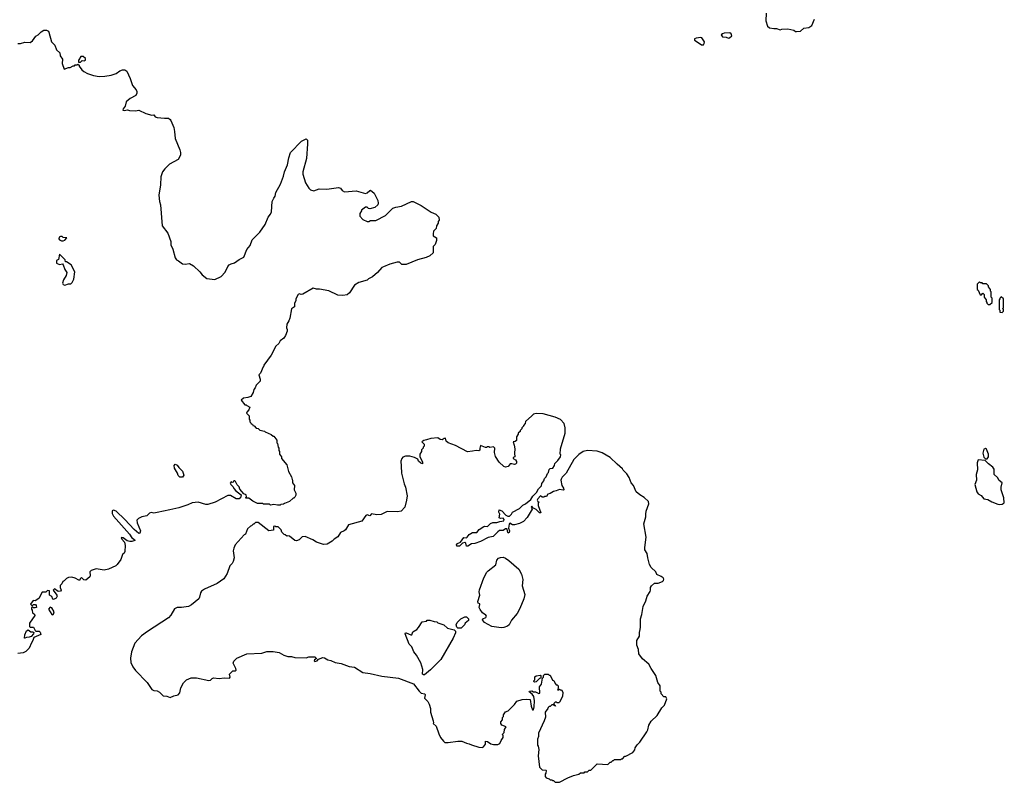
# Model space of a CAD drawing. Extents: x 1985742 to 2252716, y 78271 to 266492.
# Tile 27 of 250: x 2072616 to 2083920, y 124980 to 133729. Entities that reach past the tile are written whole.
import ezdxf

# ---------------------------------------------------------------- set-up
doc = ezdxf.new("R2010")
doc.units = 0

msp = doc.modelspace()

# ---------------------------------------------------------------- linework, layer by layer
at = {"layer": '0CON10XD'}
for points in [[(2081187, 133805), (2081183, 133715), (2081203, 133653), (2081224, 133634), (2081273, 133627), (2081305, 133628), (2081345, 133613), (2081365, 133620), (2081435, 133623), (2081505, 133608), (2081523, 133593), (2081535, 133592)], [(2081535, 133592), (2081582, 133598), (2081618, 133632), (2081675, 133638), (2081709, 133661), (2081742, 133735)], [(2072595, 133457), (2072625, 133456), (2072675, 133470), (2072735, 133468), (2072765, 133488), (2072801, 133539), (2072830, 133555), (2072862, 133588), (2072895, 133607), (2072925, 133608), (2072946, 133596), (2072952, 133585), (2072983, 133473), (2073020, 133435), (2073040, 133385), (2073077, 133347), (2073082, 133315), (2073107, 133277), (2073102, 133225), (2073125, 133160), (2073175, 133182), (2073195, 133182), (2073232, 133198), (2073245, 133200), (2073255, 133210), (2073275, 133210), (2073285, 133220), (2073298, 133208), (2073300, 133195), (2073328, 133155), (2073354, 133134), (2073395, 133113), (2073465, 133090), (2073529, 133079), (2073595, 133080), (2073665, 133091), (2073725, 133113), (2073765, 133142), (2073795, 133152), (2073822, 133152), (2073845, 133138), (2073886, 133056), (2073911, 132975), (2073954, 132924), (2073962, 132905), (2073962, 132885), (2073950, 132860), (2073885, 132823), (2073840, 132785), (2073828, 132735), (2073804, 132705), (2073802, 132692), (2073815, 132686), (2073854, 132696), (2073875, 132689), (2073945, 132683), (2073985, 132691), (2074065, 132653), (2074135, 132633), (2074155, 132637), (2074170, 132615), (2074195, 132607), (2074278, 132598), (2074325, 132599), (2074344, 132585), (2074352, 132572), (2074385, 132491), (2074392, 132445), (2074402, 132365), (2074455, 132235), (2074463, 132205), (2074461, 132175), (2074434, 132125), (2074335, 132073), (2074281, 132019), (2074257, 131985), (2074238, 131925), (2074232, 131835), (2074214, 131716), (2074221, 131645), (2074233, 131605), (2074251, 131365), (2074318, 131278), (2074353, 131185), (2074351, 131145), (2074374, 131095), (2074401, 130995), (2074415, 130975), (2074441, 130961), (2074485, 130928), (2074515, 130923), (2074565, 130930), (2074613, 130905), (2074686, 130835), (2074711, 130801), (2074765, 130759), (2074855, 130748), (2074928, 130782), (2074977, 130833), (2075005, 130896), (2075021, 130915), (2075045, 130929), (2075082, 130938), (2075135, 130979), (2075188, 131005), (2075225, 131092), (2075261, 131139), (2075285, 131202), (2075375, 131292), (2075435, 131380), (2075470, 131465), (2075494, 131496), (2075506, 131525), (2075515, 131645), (2075535, 131682), (2075549, 131705), (2075558, 131745), (2075609, 131841), (2075646, 131935), (2075657, 131985), (2075689, 132065), (2075705, 132145), (2075726, 132205), (2075853, 132337), (2075905, 132362), (2075919, 132345), (2075920, 132305), (2075908, 132135), (2075866, 131985), (2075866, 131956), (2075896, 131856), (2075935, 131798), (2075955, 131778), (2075995, 131767), (2076055, 131790), (2076144, 131784), (2076275, 131805), (2076298, 131798), (2076319, 131769), (2076345, 131754), (2076480, 131765), (2076585, 131736), (2076605, 131741), (2076635, 131771), (2076645, 131772), (2076685, 131739), (2076729, 131655), (2076733, 131625), (2076728, 131605), (2076695, 131574), (2076635, 131559), (2076622, 131562), (2076605, 131578), (2076585, 131580), (2076540, 131545), (2076540, 131535), (2076523, 131507), (2076522, 131475), (2076555, 131438), (2076605, 131412), (2076625, 131412), (2076645, 131427), (2076705, 131424), (2076816, 131484), (2076900, 131565), (2076935, 131579), (2077000, 131590), (2077115, 131642), (2077135, 131643), (2077225, 131598), (2077341, 131521), (2077395, 131496), (2077428, 131465), (2077432, 131428), (2077420, 131415), (2077420, 131395), (2077402, 131365), (2077397, 131333), (2077368, 131302), (2077363, 131273), (2077365, 131250), (2077400, 131225), (2077402, 131212), (2077402, 131195), (2077385, 131150), (2077364, 131126), (2077362, 131055), (2077325, 131020), (2077281, 130999), (2077185, 130972), (2077055, 130921), (2077005, 130921), (2076975, 130946), (2076949, 130949), (2076867, 130925), (2076792, 130895), (2076772, 130885), (2076725, 130830), (2076665, 130778), (2076620, 130755), (2076605, 130740), (2076508, 130712), (2076460, 130685), (2076402, 130595), (2076375, 130572), (2076325, 130563), (2076267, 130567), (2076165, 130617), (2076058, 130638), (2076025, 130636), (2075985, 130650), (2075865, 130579), (2075846, 130576), (2075828, 130582), (2075814, 130576), (2075788, 130525), (2075787, 130505), (2075772, 130475), (2075770, 130435), (2075738, 130412), (2075718, 130305), (2075707, 130273), (2075682, 130235), (2075680, 130195), (2075688, 130175), (2075686, 130156), (2075668, 130105), (2075650, 130075), (2075607, 130043), (2075590, 130015), (2075557, 129983), (2075505, 129880), (2075420, 129765), (2075420, 129755), (2075410, 129745), (2075380, 129675), (2075360, 129655), (2075378, 129605), (2075377, 129583), (2075330, 129535), (2075320, 129505), (2075303, 129487), (2075297, 129453), (2075270, 129405), (2075235, 129393), (2075185, 129388), (2075160, 129365), (2075202, 129312), (2075215, 129310), (2075222, 129302), (2075260, 129285), (2075248, 129252), (2075222, 129228), (2075220, 129215), (2075250, 129185), (2075250, 129145), (2075260, 129135), (2075260, 129115), (2075270, 129105), (2075272, 129092), (2075288, 129088), (2075292, 129072), (2075308, 129068), (2075332, 129042), (2075355, 129040), (2075375, 129020), (2075425, 129010), (2075435, 129000), (2075505, 128970), (2075525, 128950), (2075535, 128950), (2075570, 128905), (2075570, 128875), (2075577, 128867), (2075583, 128823), (2075590, 128815), (2075590, 128785), (2075600, 128775), (2075600, 128745), (2075620, 128715), (2075620, 128695), (2075682, 128622), (2075702, 128545), (2075738, 128485), (2075743, 128453)], [(2080445, 133441), (2080465, 133442), (2080474, 133456), (2080477, 133475), (2080449, 133519), (2080435, 133524), (2080382, 133518), (2080362, 133508), (2080364, 133495), (2080415, 133458), (2080445, 133441)], [(2080755, 133517), (2080765, 133521), (2080791, 133545), (2080786, 133566), (2080769, 133579), (2080705, 133574), (2080683, 133567), (2080669, 133555), (2080685, 133533), (2080725, 133528), (2080755, 133517)], [(2073315, 133240), (2073335, 133260), (2073355, 133258), (2073370, 133265), (2073370, 133285), (2073345, 133306), (2073320, 133305), (2073310, 133295), (2073308, 133282), (2073290, 133265), (2073292, 133242), (2073315, 133240)], [(2073095, 131191), (2073115, 131192), (2073135, 131200), (2073158, 131228), (2073115, 131232), (2073103, 131243), (2073085, 131243), (2073068, 131235), (2073067, 131215), (2073074, 131204), (2073095, 131191)], [(2073135, 130684), (2073175, 130700), (2073205, 130700), (2073218, 130712), (2073237, 130753), (2073251, 130835), (2073208, 130915), (2073155, 130950), (2073142, 130952), (2073140, 130975), (2073075, 131040), (2073062, 130978), (2073040, 130965), (2073040, 130935), (2073075, 130922), (2073108, 130928), (2073117, 130917), (2073133, 130863), (2073157, 130827), (2073150, 130795), (2073120, 130745), (2073107, 130705), (2073115, 130690), (2073135, 130684)], [(2083755, 130460), (2083780, 130485), (2083780, 130535), (2083770, 130545), (2083770, 130605), (2083760, 130615), (2083760, 130635), (2083740, 130665), (2083740, 130675), (2083715, 130700), (2083675, 130700), (2083665, 130710), (2083645, 130710), (2083635, 130720), (2083610, 130695), (2083610, 130635), (2083620, 130625), (2083642, 130572), (2083658, 130572), (2083675, 130590), (2083688, 130578), (2083690, 130545), (2083710, 130515), (2083710, 130495), (2083720, 130485), (2083720, 130475), (2083735, 130460), (2083755, 130460)], [(2083895, 130370), (2083910, 130385), (2083910, 130405), (2083900, 130415), (2083910, 130425), (2083910, 130525), (2083885, 130550), (2083872, 130538), (2083870, 130525), (2083860, 130515), (2083860, 130405), (2083870, 130395), (2083870, 130375), (2083895, 130370)], [(2078815, 124982), (2078908, 125032), (2078975, 125058), (2079037, 125073), (2079053, 125087), (2079095, 125090), (2079105, 125100), (2079135, 125100), (2079155, 125120), (2079175, 125120), (2079245, 125190), (2079367, 125183), (2079395, 125210), (2079405, 125210), (2079425, 125230), (2079435, 125230), (2079445, 125240), (2079515, 125240), (2079525, 125250), (2079535, 125250), (2079565, 125280), (2079575, 125280), (2079655, 125320), (2079677, 125353), (2079683, 125377), (2079705, 125410), (2079735, 125440), (2079815, 125560), (2079827, 125583), (2079840, 125635), (2079865, 125680), (2079933, 125747), (2079990, 125835), (2080020, 125865), (2080047, 125937), (2080035, 125960), (2080012, 125962), (2079980, 125995), (2079980, 126015), (2079970, 126025), (2079970, 126085), (2079942, 126125), (2079920, 126205), (2079864, 126284), (2079838, 126335), (2079768, 126395), (2079723, 126453), (2079720, 126505), (2079700, 126555), (2079700, 126605), (2079730, 126655), (2079730, 126705), (2079737, 126713), (2079742, 126755), (2079742, 126855), (2079758, 126905), (2079773, 126995), (2079805, 127060), (2079820, 127115), (2079855, 127170), (2079860, 127185), (2079858, 127215), (2079868, 127235), (2079904, 127266), (2079945, 127266), (2079995, 127285), (2080008, 127295), (2080012, 127312), (2080004, 127324), (2079980, 127340), (2079932, 127365), (2079921, 127395), (2079864, 127444), (2079848, 127478), (2079826, 127555), (2079819, 127605), (2079794, 127645), (2079792, 127675), (2079807, 127793), (2079783, 127945), (2079805, 128025), (2079803, 128057), (2079809, 128091), (2079840, 128175), (2079835, 128200), (2079785, 128248), (2079735, 128278), (2079694, 128314), (2079662, 128385), (2079638, 128415), (2079612, 128475), (2079585, 128520), (2079545, 128560), (2079536, 128576), (2079475, 128628), (2079395, 128708), (2079305, 128758), (2079245, 128777), (2079135, 128787), (2079086, 128774), (2079035, 128742), (2078977, 128683), (2078890, 128525), (2078845, 128480), (2078833, 128457), (2078828, 128445), (2078839, 128385), (2078858, 128355), (2078862, 128335), (2078855, 128330), (2078815, 128340), (2078775, 128322), (2078745, 128318), (2078707, 128293), (2078680, 128285), (2078665, 128260), (2078645, 128260), (2078635, 128250), (2078615, 128250), (2078595, 128268), (2078565, 128233), (2078558, 128215), (2078565, 128200), (2078577, 128197), (2078570, 128185), (2078570, 128155), (2078598, 128072), (2078585, 128073), (2078545, 128111), (2078508, 128128), (2078495, 128148), (2078490, 128135), (2078500, 128115), (2078490, 128095), (2078443, 128017), (2078399, 127971), (2078355, 127948), (2078295, 127932), (2078275, 127932), (2078245, 127952), (2078235, 127942), (2078229, 127895), (2078239, 127865), (2078235, 127844), (2078225, 127840), (2078220, 127845), (2078214, 127884), (2078208, 127888), (2078195, 127889), (2078165, 127869), (2078125, 127867), (2078104, 127855), (2078051, 127799), (2077995, 127790), (2077905, 127741), (2077841, 127719), (2077805, 127714), (2077762, 127688), (2077745, 127690), (2077737, 127725), (2077725, 127730), (2077698, 127722), (2077665, 127690), (2077635, 127690), (2077630, 127705), (2077641, 127719), (2077676, 127734), (2077715, 127790), (2077745, 127786), (2077755, 127791), (2077777, 127823), (2077815, 127844), (2077865, 127846), (2077890, 127880), (2077944, 127916), (2077955, 127920), (2077985, 127916), (2078022, 127948), (2078049, 127961), (2078095, 127960), (2078127, 127973), (2078175, 127978), (2078179, 127995), (2078165, 128010), (2078135, 128008), (2078120, 128015), (2078127, 128055), (2078118, 128078), (2078120, 128105), (2078151, 128095), (2078197, 128045), (2078220, 128035), (2078240, 128035), (2078262, 128055), (2078275, 128080), (2078355, 128121), (2078392, 128158), (2078425, 128175), (2078483, 128225), (2078506, 128264), (2078549, 128305), (2078572, 128348), (2078605, 128380), (2078612, 128408), (2078635, 128438), (2078643, 128467), (2078662, 128485), (2078676, 128524), (2078688, 128535), (2078693, 128567), (2078705, 128580), (2078735, 128583), (2078756, 128615), (2078761, 128639), (2078795, 128672), (2078826, 128715), (2078828, 128735), (2078820, 128745), (2078824, 128806), (2078877, 128985), (2078877, 129045), (2078867, 129095), (2078824, 129144), (2078765, 129170), (2078625, 129207), (2078545, 129212), (2078515, 129202), (2078494, 129186), (2078425, 129120), (2078420, 129095), (2078400, 129075), (2078400, 129065), (2078380, 129045), (2078380, 129035), (2078360, 129015), (2078360, 129005), (2078340, 128985), (2078340, 128975), (2078320, 128945), (2078318, 128902), (2078305, 128890), (2078280, 128885), (2078292, 128848), (2078302, 128805), (2078297, 128755), (2078300, 128715), (2078282, 128705), (2078282, 128695), (2078310, 128680), (2078319, 128659), (2078318, 128642), (2078310, 128630), (2078295, 128626), (2078265, 128634), (2078247, 128633), (2078225, 128603), (2078195, 128596), (2078174, 128604), (2078122, 128652), (2078079, 128719), (2078067, 128765), (2078072, 128815), (2078057, 128827), (2078015, 128820), (2078005, 128830), (2077985, 128830), (2077975, 128820), (2077965, 128820), (2077908, 128842), (2077898, 128815), (2077898, 128792), (2077888, 128782), (2077855, 128788), (2077815, 128778), (2077757, 128773), (2077620, 128845), (2077534, 128874), (2077512, 128895), (2077505, 128927), (2077490, 128925), (2077465, 128910), (2077445, 128912), (2077415, 128932), (2077335, 128926), (2077285, 128907), (2077255, 128903), (2077233, 128885), (2077258, 128858), (2077260, 128835), (2077250, 128825), (2077250, 128815), (2077230, 128795), (2077230, 128775), (2077210, 128745), (2077210, 128715), (2077242, 128655), (2077240, 128635), (2077221, 128641), (2077196, 128666), (2077186, 128686), (2077150, 128705), (2077095, 128722), (2077045, 128722), (2077015, 128710), (2077002, 128695), (2076992, 128665), (2076997, 128607), (2077000, 128525), (2077030, 128405), (2077047, 128365), (2077063, 128265), (2077058, 128215), (2077038, 128135), (2076995, 128090), (2076955, 128082), (2076835, 128088), (2076766, 128054), (2076715, 128048), (2076655, 128058), (2076635, 128037), (2076605, 128048), (2076591, 128039), (2076546, 127974), (2076390, 127935), (2076355, 127878), (2076342, 127865), (2076298, 127845), (2076267, 127795), (2076225, 127769), (2076203, 127745), (2076145, 127711), (2076105, 127708), (2076023, 127733), (2075981, 127761), (2075895, 127798), (2075860, 127795), (2075825, 127760), (2075795, 127751), (2075775, 127754), (2075715, 127802), (2075695, 127808), (2075682, 127802), (2075665, 127820), (2075652, 127822), (2075625, 127850), (2075618, 127878), (2075585, 127910), (2075555, 127910), (2075545, 127920), (2075530, 127915), (2075529, 127871), (2075475, 127863), (2075355, 127960), (2075325, 127960), (2075305, 127940), (2075295, 127940), (2075277, 127923), (2075265, 127920), (2075233, 127887), (2075210, 127825), (2075195, 127820), (2075090, 127705), (2075073, 127667), (2075068, 127635), (2075080, 127555), (2075067, 127513), (2075055, 127490), (2075030, 127465), (2074998, 127375), (2074958, 127315), (2074885, 127260), (2074736, 127194), (2074705, 127172), (2074692, 127155), (2074682, 127105), (2074672, 127085), (2074590, 127015), (2074553, 126997), (2074475, 126984), (2074425, 126984), (2074395, 126970), (2074352, 126898), (2074323, 126865), (2074085, 126709), (2074015, 126660), (2073939, 126575), (2073898, 126475), (2073888, 126405), (2073894, 126355), (2073916, 126305), (2073945, 126263), (2074078, 126125), (2074134, 126044), (2074155, 126032), (2074195, 126028), (2074220, 126015), (2074265, 125972), (2074307, 125967), (2074345, 125952), (2074385, 125972), (2074435, 125982), (2074453, 126005), (2074466, 126065), (2074498, 126122), (2074533, 126155), (2074585, 126179), (2074645, 126177), (2074786, 126146), (2074805, 126151), (2074825, 126172), (2074843, 126177), (2074905, 126172), (2074965, 126179), (2075025, 126174), (2075032, 126185), (2075025, 126220), (2075065, 126260), (2075095, 126260), (2075100, 126265), (2075098, 126285), (2075068, 126348), (2075075, 126370), (2075110, 126405), (2075225, 126452), (2075395, 126460), (2075455, 126480), (2075525, 126480), (2075595, 126468), (2075648, 126438), (2075693, 126423), (2075735, 126422), (2075775, 126413), (2075905, 126408), (2075935, 126418), (2076005, 126418), (2076020, 126405), (2076020, 126395), (2076002, 126385), (2075998, 126375), (2076004, 126364), (2076032, 126375), (2076048, 126392), (2076095, 126410), (2076115, 126409), (2076153, 126385), (2076189, 126379), (2076237, 126355), (2076305, 126343), (2076400, 126310), (2076460, 126300), (2076555, 126238), (2076638, 126228), (2076775, 126199), (2076965, 126173), (2077139, 126109), (2077203, 126025)], [(2083725, 128690), (2083737, 128713), (2083740, 128745), (2083715, 128800), (2083705, 128810), (2083685, 128800), (2083672, 128755), (2083685, 128710), (2083705, 128690), (2083725, 128690)], [(2083865, 128168), (2083895, 128172), (2083920, 128185), (2083913, 128245), (2083883, 128337), (2083883, 128365), (2083897, 128417), (2083861, 128441), (2083842, 128475), (2083805, 128512), (2083803, 128573), (2083788, 128595), (2083738, 128635), (2083702, 128672), (2083619, 128681), (2083607, 128645), (2083614, 128566), (2083597, 128513), (2083602, 128445), (2083583, 128395), (2083603, 128313), (2083621, 128291), (2083655, 128272), (2083685, 128233), (2083730, 128225), (2083778, 128198), (2083845, 128172), (2083865, 128168)], [(2074485, 128480), (2074455, 128482), (2074435, 128500), (2074427, 128527), (2074393, 128585), (2074390, 128615), (2074402, 128628), (2074425, 128620), (2074445, 128590), (2074485, 128550), (2074502, 128505), (2074485, 128480)], [(2075743, 128453), (2075750, 128445), (2075750, 128415), (2075770, 128385), (2075768, 128335), (2075787, 128297), (2075787, 128273), (2075775, 128250), (2075765, 128240), (2075755, 128240), (2075715, 128200), (2075655, 128180), (2075645, 128170), (2075613, 128167), (2075605, 128160), (2075575, 128158), (2075535, 128168), (2075495, 128160), (2075485, 128170), (2075415, 128170), (2075405, 128180), (2075345, 128180), (2075294, 128204), (2075245, 128238), (2075215, 128240), (2075210, 128245), (2075220, 128255), (2075215, 128278), (2075190, 128290), (2075142, 128342), (2075135, 128370), (2075112, 128392), (2075095, 128430), (2075085, 128440), (2075075, 128440), (2075068, 128422), (2075055, 128420), (2075045, 128428), (2075033, 128413), (2075040, 128395), (2075068, 128368), (2075075, 128350), (2075098, 128325), (2075158, 128278), (2075152, 128245), (2075135, 128232), (2075103, 128233), (2075035, 128270), (2075005, 128270), (2074860, 128195), (2074775, 128168), (2074755, 128168), (2074665, 128192), (2074595, 128188), (2074546, 128164), (2074445, 128130), (2074340, 128105), (2074195, 128074), (2074155, 128069), (2074126, 128076), (2074105, 128067), (2074075, 128038), (2074020, 128025), (2073980, 128005), (2073962, 127988), (2073964, 127956), (2074002, 127865), (2073995, 127837), (2073985, 127836), (2073929, 127879), (2073825, 127993), (2073725, 128090), (2073695, 128101), (2073679, 128095), (2073677, 128065), (2073692, 128035), (2073875, 127825), (2073904, 127784), (2073935, 127765), (2073937, 127755), (2073905, 127743), (2073881, 127741), (2073852, 127752), (2073805, 127786), (2073782, 127788), (2073789, 127769), (2073818, 127735), (2073828, 127695), (2073822, 127628), (2073815, 127610), (2073798, 127592), (2073778, 127535), (2073735, 127480), (2073720, 127465), (2073677, 127443), (2073636, 127424), (2073585, 127412), (2073495, 127428), (2073435, 127410), (2073423, 127395), (2073426, 127354), (2073421, 127339), (2073375, 127299), (2073352, 127302), (2073325, 127330), (2073310, 127315), (2073305, 127300), (2073295, 127298), (2073252, 127322), (2073215, 127332), (2073175, 127328), (2073155, 127318), (2073125, 127290), (2073110, 127285), (2073100, 127255), (2073082, 127238), (2073082, 127215), (2073092, 127185), (2073085, 127172), (2073058, 127168), (2073015, 127198), (2073000, 127185), (2073043, 127125), (2073046, 127114), (2073036, 127094), (2073005, 127078), (2072995, 127080), (2072985, 127110), (2072960, 127125), (2072958, 127178), (2072935, 127180), (2072915, 127162), (2072875, 127160), (2072835, 127088), (2072795, 127060), (2072770, 127065), (2072740, 127025), (2072755, 127010), (2072765, 127010), (2072775, 127020), (2072798, 127018), (2072807, 127007), (2072810, 126985), (2072795, 126980), (2072775, 126980), (2072765, 126990), (2072750, 126985), (2072750, 126965), (2072760, 126955), (2072762, 126925), (2072788, 126908), (2072790, 126895), (2072730, 126805), (2072728, 126768), (2072735, 126760), (2072775, 126760), (2072792, 126722), (2072803, 126713), (2072840, 126715), (2072852, 126702), (2072860, 126675), (2072777, 126643), (2072766, 126605), (2072750, 126580), (2072725, 126520), (2072688, 126482), (2072655, 126466), (2072595, 126456)], [(2078145, 126751), (2078035, 126768), (2077953, 126815), (2077928, 126845), (2077932, 126855), (2077969, 126871), (2077976, 126885), (2077969, 126899), (2077928, 126925), (2077901, 126961), (2077892, 126985), (2077899, 127019), (2077897, 127027), (2077878, 127035), (2077874, 127054), (2077900, 127125), (2077892, 127165), (2077895, 127188), (2077945, 127325), (2077981, 127389), (2077995, 127406), (2078084, 127476), (2078095, 127528), (2078115, 127551), (2078135, 127560), (2078165, 127561), (2078195, 127550), (2078232, 127525), (2078346, 127426), (2078378, 127368), (2078391, 127305), (2078384, 127235), (2078414, 127135), (2078404, 127085), (2078359, 126975), (2078327, 126915), (2078261, 126839), (2078235, 126788), (2078218, 126772), (2078175, 126754), (2078145, 126751)], [(2072995, 126901), (2073005, 126908), (2073012, 126935), (2072985, 126982), (2072965, 126990), (2072948, 126965), (2072984, 126904), (2072995, 126901)], [(2077251, 126211), (2077241, 126221), (2077243, 126275), (2077222, 126352), (2077170, 126440), (2077143, 126475), (2077117, 126535), (2077088, 126565), (2077041, 126685), (2077045, 126693), (2077055, 126694), (2077105, 126670), (2077118, 126672), (2077130, 126705), (2077175, 126732), (2077196, 126754), (2077235, 126820), (2077285, 126830), (2077295, 126840), (2077325, 126840), (2077373, 126823), (2077405, 126820), (2077415, 126810), (2077487, 126787), (2077528, 126748), (2077605, 126730), (2077620, 126715), (2077620, 126695), (2077593, 126635), (2077450, 126390), (2077331, 126269), (2077265, 126214), (2077251, 126211)], [(2077648, 126748), (2077635, 126760), (2077628, 126785), (2077640, 126815), (2077680, 126855), (2077725, 126878), (2077745, 126878), (2077767, 126857), (2077768, 126835), (2077730, 126805), (2077722, 126785), (2077685, 126750), (2077648, 126748)], [(2072675, 126632), (2072670, 126635), (2072677, 126673), (2072695, 126718), (2072715, 126728), (2072745, 126708), (2072767, 126707), (2072778, 126698), (2072776, 126684), (2072747, 126653), (2072726, 126644), (2072695, 126642), (2072675, 126632)], [(2077203, 126025), (2077225, 126003), (2077267, 125995), (2077270, 125985), (2077262, 125945), (2077302, 125905), (2077317, 125875), (2077332, 125825), (2077333, 125785), (2077363, 125685), (2077368, 125662), (2077363, 125653), (2077398, 125625), (2077428, 125535), (2077448, 125495), (2077481, 125451), (2077498, 125438), (2077535, 125437), (2077645, 125452), (2077692, 125452), (2077745, 125428), (2077775, 125422), (2077805, 125408), (2077887, 125383), (2077925, 125380), (2077940, 125385), (2077962, 125418), (2077965, 125450), (2077985, 125448), (2078025, 125423), (2078055, 125413), (2078105, 125413), (2078128, 125425), (2078142, 125458), (2078168, 125495), (2078167, 125517), (2078160, 125525), (2078163, 125537), (2078177, 125553), (2078182, 125585), (2078200, 125615), (2078150, 125635), (2078140, 125655), (2078140, 125675), (2078160, 125695), (2078160, 125725), (2078170, 125735), (2078170, 125755), (2078195, 125790), (2078225, 125800), (2078298, 125872), (2078325, 125910), (2078385, 125930), (2078435, 125933), (2078475, 125928), (2078488, 125855), (2078505, 125810), (2078515, 125810), (2078523, 125845), (2078527, 125915), (2078520, 125965), (2078500, 125990), (2078464, 126016), (2078470, 126025), (2078495, 126028), (2078515, 126018), (2078537, 126017), (2078575, 125998), (2078586, 126004), (2078583, 126077), (2078607, 126105), (2078620, 126175), (2078630, 126185), (2078630, 126205), (2078645, 126220), (2078685, 126220), (2078695, 126210), (2078708, 126208), (2078732, 126152), (2078748, 126148), (2078762, 126112), (2078775, 126100), (2078788, 126098), (2078800, 126085), (2078800, 126055), (2078792, 126042), (2078805, 126040), (2078815, 126050), (2078825, 126040), (2078835, 126040), (2078850, 126015), (2078847, 125963), (2078815, 125900), (2078805, 125890), (2078785, 125890), (2078775, 125900), (2078762, 125898), (2078750, 125885), (2078750, 125870), (2078758, 125868), (2078768, 125852), (2078752, 125862), (2078750, 125870), (2078725, 125870), (2078705, 125850), (2078695, 125850), (2078682, 125838), (2078680, 125825), (2078650, 125785), (2078652, 125728), (2078638, 125685), (2078572, 125545), (2078572, 125505), (2078562, 125475), (2078562, 125405), (2078570, 125395), (2078578, 125355), (2078568, 125285), (2078582, 125152), (2078613, 125123), (2078655, 125120), (2078660, 125115), (2078657, 125083), (2078650, 125075), (2078650, 125045), (2078662, 125032), (2078695, 125020), (2078705, 125010), (2078725, 125010), (2078735, 125000), (2078745, 125000), (2078765, 124980), (2078815, 124982)], [(2078525, 126130), (2078520, 126135), (2078520, 126145), (2078530, 126155), (2078532, 126188), (2078545, 126200), (2078595, 126210), (2078600, 126205), (2078600, 126175), (2078585, 126170), (2078545, 126132), (2078525, 126130)]]:
    msp.add_lwpolyline(points, dxfattribs=at)

doc.saveas('drawing.dxf')
